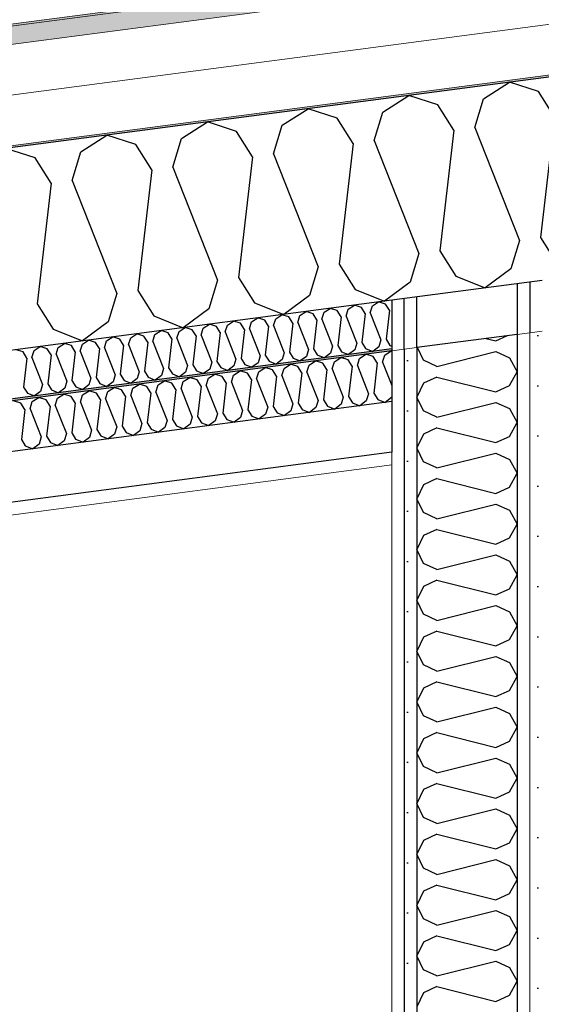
# Model space of a CAD drawing. Header units: millimetres. Extents: x -78869 to -55226, y -2070 to 13065.
# Tile 27 of 74: x -71314 to -70794, y 9209 to 10190. Entities that reach past the tile are written whole.
import ezdxf

# ---------------------------------------------------------------- set-up
doc = ezdxf.new("R2010")
doc.units = ezdxf.units.MM
doc.header["$LTSCALE"] = 0.5
doc.header["$MEASUREMENT"] = 0
doc.linetypes.add('PLINE', pattern=[0])
doc.layers.add('236- Innvendig kledning og overflate(Nye konstruksjoner)', color=7, linetype='Continuous', lineweight=0)
doc.layers.add('262- Taktekking(Nye konstruksjoner)', color=7, linetype='Continuous', lineweight=0)
for name, color, linetype in [('242- Ikke-bærende innervegger (Skravur)(Nye konstruksjoner)', 7, 'Continuous'), ('242- Ikke-bærende innervegger(Nye konstruksjoner)', 7, 'Continuous'), ('256- Faste himlinger og overflatebehandling (Skravur)(Nye konstruksjoner)', 7, 'Continuous'), ('256- Faste himlinger og overflatebehandling(Nye konstruksjoner)', 7, 'Continuous'), ('261- Primærkonstruksjon (tak)', 7, 'Continuous'), ('261- Primærkonstruksjon (tak) (Skravur)', 7, 'Continuous'), ('262- Taktekking (Skravur)(Nye konstruksjoner)', 7, 'Continuous')]:
    doc.layers.add(name, color=color, linetype=linetype)
pattern_1 = [(270, (0, 0), (86.60254, 0), [0, -50]), (270, (43.3, -25), (86.60254, 0), [0, -50])]

# ---------------------------------------------------------------- blocks, each defined once
blk = doc.blocks.new('*X5')
at = {"layer": '261- Primærkonstruksjon (tak) (Skravur)', "linetype": 'PLINE'}
for p, q in [((-70851.6, 10110.75), (-70825.92, 10127.32)), ((-70796.82, 10117.96), (-70825.92, 10127.32)), ((-70951.91, 10097.55), (-70926.22, 10114.11)), ((-70897.12, 10104.76), (-70926.22, 10114.11)), ((-70860.29, 10082.28), (-70851.6, 10110.75)), ((-70781.06, 10092.71), (-70796.82, 10117.96)), ((-71052.22, 10084.34), (-71026.53, 10100.91)), ((-70997.43, 10091.55), (-71026.53, 10100.91)), ((-70881.36, 10079.51), (-70897.12, 10104.76)), ((-70981.67, 10066.3), (-70997.43, 10091.55)), ((-70960.6, 10069.07), (-70951.91, 10097.55)), ((-70781.06, 10092.71), (-70794.82, 9972.57)), ((-71152.52, 10071.13), (-71126.84, 10087.7)), ((-71097.74, 10078.35), (-71126.84, 10087.7)), ((-71060.9, 10055.87), (-71052.22, 10084.34)), ((-70860.29, 10082.28), (-70815.9, 9969.79)), ((-71252.83, 10057.93), (-71227.14, 10074.5)), ((-71198.04, 10065.14), (-71227.14, 10074.5)), ((-71161.21, 10042.66), (-71152.52, 10071.13)), ((-71081.98, 10053.09), (-71097.74, 10078.35)), ((-70881.36, 10079.51), (-70895.13, 9959.36)), ((-71298.35, 10051.94), (-71327.45, 10061.29)), ((-71182.28, 10039.89), (-71198.04, 10065.14)), ((-70981.67, 10066.3), (-70995.44, 9946.16)), ((-70960.6, 10069.07), (-70916.2, 9956.59)), ((-71282.59, 10026.68), (-71298.35, 10051.94)), ((-71261.52, 10029.46), (-71252.83, 10057.93)), ((-71081.98, 10053.09), (-71095.74, 9932.95)), ((-71060.9, 10055.87), (-71016.51, 9943.38)), ((-71161.21, 10042.66), (-71116.82, 9930.18)), ((-71182.28, 10039.89), (-71196.05, 9919.74)), ((-71282.59, 10026.68), (-71296.36, 9906.54)), ((-71261.52, 10029.46), (-71217.12, 9916.97)), ((-70794.82, 9972.57), (-70779.06, 9947.32)), ((-70815.9, 9969.79), (-70824.58, 9941.32)), ((-70916.2, 9956.59), (-70924.89, 9928.12)), ((-70895.13, 9959.36), (-70879.37, 9934.11)), ((-71016.51, 9943.38), (-71025.2, 9914.91)), ((-70995.44, 9946.16), (-70979.68, 9920.9)), ((-71095.74, 9932.95), (-71079.98, 9907.7)), ((-70879.37, 9934.11), (-70849.96, 9922.43)), ((-70824.58, 9941.32), (-70849.96, 9922.43)), ((-71116.82, 9930.18), (-71125.5, 9901.71)), ((-70924.89, 9928.12), (-70950.27, 9909.22)), ((-71217.12, 9916.97), (-71225.81, 9888.5)), ((-71196.05, 9919.74), (-71180.29, 9894.49)), ((-71025.2, 9914.91), (-71050.58, 9896.02)), ((-70979.68, 9920.9), (-70950.27, 9909.22)), ((-71296.36, 9906.54), (-71280.6, 9881.29)), ((-71079.98, 9907.7), (-71050.58, 9896.02)), ((-71180.29, 9894.49), (-71150.88, 9882.81)), ((-71125.5, 9901.71), (-71150.88, 9882.81)), ((-71225.81, 9888.5), (-71251.19, 9869.61)), ((-71280.6, 9881.29), (-71251.19, 9869.61))]:
    blk.add_line(p, q, dxfattribs=at)
blk = doc.blocks.new('*X9')
at = {"layer": '242- Ikke-bærende innervegger (Skravur)(Nye konstruksjoner)', "linetype": 'PLINE'}
for p, q in [((-70839.42, 9869.58), (-70827.65, 9874.93)), ((-70849.39, 9872.07), (-70839.42, 9869.58)), ((-70911.62, 9850.45), (-70917.6, 9863.09)), ((-70898.08, 9844.29), (-70839.42, 9858.95)), ((-70839.42, 9858.95), (-70825.87, 9852.79)), ((-70898.08, 9844.29), (-70911.62, 9850.45)), ((-70825.87, 9852.79), (-70818.16, 9838.97)), ((-70825.87, 9825.16), (-70818.16, 9838.97)), ((-70911.62, 9827.5), (-70918.16, 9813.68)), ((-70898.08, 9833.66), (-70911.62, 9827.5)), ((-70898.08, 9833.66), (-70839.42, 9818.99)), ((-70839.42, 9818.99), (-70825.87, 9825.16)), ((-70911.62, 9799.87), (-70918.16, 9813.68)), ((-70898.08, 9793.7), (-70839.42, 9808.37)), ((-70839.42, 9808.37), (-70825.87, 9802.2)), ((-70898.08, 9793.7), (-70911.62, 9799.87)), ((-70825.87, 9802.2), (-70818.16, 9788.39)), ((-70825.87, 9774.57), (-70818.16, 9788.39)), ((-70911.62, 9776.91), (-70918.16, 9763.09)), ((-70898.08, 9783.07), (-70911.62, 9776.91)), ((-70898.08, 9783.07), (-70839.42, 9768.41)), ((-70839.42, 9768.41), (-70825.87, 9774.57)), ((-70911.62, 9749.28), (-70918.16, 9763.09)), ((-70898.08, 9743.12), (-70839.42, 9757.78)), ((-70839.42, 9757.78), (-70825.87, 9751.62)), ((-70898.08, 9743.12), (-70911.62, 9749.28)), ((-70825.87, 9751.62), (-70818.16, 9737.8)), ((-70825.87, 9723.99), (-70818.16, 9737.8)), ((-70898.08, 9732.49), (-70911.62, 9726.32)), ((-70898.08, 9732.49), (-70839.42, 9717.82)), ((-70911.62, 9726.32), (-70918.16, 9712.51)), ((-70839.42, 9717.82), (-70825.87, 9723.99)), ((-70911.62, 9698.69), (-70918.16, 9712.51)), ((-70898.08, 9692.53), (-70839.42, 9707.19)), ((-70839.42, 9707.19), (-70825.87, 9701.03)), ((-70898.08, 9692.53), (-70911.62, 9698.69)), ((-70825.87, 9701.03), (-70818.16, 9687.22)), ((-70898.08, 9681.9), (-70911.62, 9675.74)), ((-70898.08, 9681.9), (-70839.42, 9667.24)), ((-70825.87, 9673.4), (-70818.16, 9687.22)), ((-70911.62, 9675.74), (-70918.16, 9661.92)), ((-70839.42, 9667.24), (-70825.87, 9673.4)), ((-70911.62, 9648.11), (-70918.16, 9661.92)), ((-70898.08, 9641.94), (-70839.42, 9656.61)), ((-70839.42, 9656.61), (-70825.87, 9650.44)), ((-70825.87, 9650.44), (-70818.16, 9636.63)), ((-70898.08, 9641.94), (-70911.62, 9648.11)), ((-70898.08, 9631.32), (-70911.62, 9625.15)), ((-70898.08, 9631.32), (-70839.42, 9616.65)), ((-70825.87, 9622.82), (-70818.16, 9636.63)), ((-70911.62, 9625.15), (-70918.16, 9611.34)), ((-70839.42, 9616.65), (-70825.87, 9622.82)), ((-70911.62, 9597.52), (-70918.16, 9611.34)), ((-70898.08, 9591.36), (-70839.42, 9606.02)), ((-70839.42, 9606.02), (-70825.87, 9599.86)), ((-70825.87, 9599.86), (-70818.16, 9586.04)), ((-70898.08, 9591.36), (-70911.62, 9597.52)), ((-70898.08, 9580.73), (-70911.62, 9574.57)), ((-70898.08, 9580.73), (-70839.42, 9566.07)), ((-70825.87, 9572.23), (-70818.16, 9586.04)), ((-70911.62, 9574.57), (-70918.16, 9560.75)), ((-70839.42, 9566.07), (-70825.87, 9572.23)), ((-70911.62, 9546.94), (-70918.16, 9560.75)), ((-70898.08, 9540.77), (-70839.42, 9555.44)), ((-70839.42, 9555.44), (-70825.87, 9549.27)), ((-70898.08, 9540.77), (-70911.62, 9546.94)), ((-70825.87, 9549.27), (-70818.16, 9535.46)), ((-70825.87, 9521.64), (-70818.16, 9535.46)), ((-70911.62, 9523.98), (-70918.16, 9510.17)), ((-70898.08, 9530.14), (-70911.62, 9523.98)), ((-70898.08, 9530.14), (-70839.42, 9515.48)), ((-70839.42, 9515.48), (-70825.87, 9521.64)), ((-70911.62, 9496.35), (-70918.16, 9510.17)), ((-70898.08, 9490.19), (-70839.42, 9504.85)), ((-70839.42, 9504.85), (-70825.87, 9498.69)), ((-70898.08, 9490.19), (-70911.62, 9496.35)), ((-70825.87, 9498.69), (-70818.16, 9484.87)), ((-70825.87, 9471.06), (-70818.16, 9484.87)), ((-70911.62, 9473.39), (-70918.16, 9459.58)), ((-70898.08, 9479.56), (-70911.62, 9473.39)), ((-70898.08, 9479.56), (-70839.42, 9464.89)), ((-70839.42, 9464.89), (-70825.87, 9471.06)), ((-70911.62, 9445.76), (-70918.16, 9459.58)), ((-70898.08, 9439.6), (-70839.42, 9454.27)), ((-70839.42, 9454.27), (-70825.87, 9448.1)), ((-70898.08, 9439.6), (-70911.62, 9445.76)), ((-70825.87, 9448.1), (-70818.16, 9434.29)), ((-70825.87, 9420.47), (-70818.16, 9434.29)), ((-70911.62, 9422.81), (-70918.16, 9408.99)), ((-70898.08, 9428.97), (-70911.62, 9422.81)), ((-70898.08, 9428.97), (-70839.42, 9414.31)), ((-70839.42, 9414.31), (-70825.87, 9420.47)), ((-70911.62, 9395.18), (-70918.16, 9408.99)), ((-70898.08, 9389.01), (-70839.42, 9403.68)), ((-70839.42, 9403.68), (-70825.87, 9397.51)), ((-70898.08, 9389.01), (-70911.62, 9395.18)), ((-70825.87, 9397.51), (-70818.16, 9383.7)), ((-70825.87, 9369.89), (-70818.16, 9383.7)), ((-70898.08, 9378.39), (-70911.62, 9372.22)), ((-70898.08, 9378.39), (-70839.42, 9363.72)), ((-70911.62, 9372.22), (-70918.16, 9358.41)), ((-70839.42, 9363.72), (-70825.87, 9369.89)), ((-70911.62, 9344.59), (-70918.16, 9358.41)), ((-70898.08, 9338.43), (-70911.62, 9344.59)), ((-70898.08, 9338.43), (-70839.42, 9353.09)), ((-70839.42, 9353.09), (-70825.87, 9346.93)), ((-70825.87, 9346.93), (-70818.16, 9333.11)), ((-70898.08, 9327.8), (-70911.62, 9321.64)), ((-70898.08, 9327.8), (-70839.42, 9313.14)), ((-70825.87, 9319.3), (-70818.16, 9333.11)), ((-70911.62, 9321.64), (-70918.16, 9307.82)), ((-70839.42, 9313.14), (-70825.87, 9319.3)), ((-70911.62, 9294.01), (-70918.16, 9307.82)), ((-70898.08, 9287.84), (-70839.42, 9302.51)), ((-70839.42, 9302.51), (-70825.87, 9296.34)), ((-70825.87, 9296.34), (-70818.16, 9282.53)), ((-70898.08, 9287.84), (-70911.62, 9294.01)), ((-70898.08, 9277.21), (-70911.62, 9271.05)), ((-70898.08, 9277.21), (-70839.42, 9262.55)), ((-70825.87, 9268.71), (-70818.16, 9282.53)), ((-70911.62, 9271.05), (-70918.16, 9257.24)), ((-70839.42, 9262.55), (-70825.87, 9268.71)), ((-70911.62, 9243.42), (-70918.16, 9257.24)), ((-70898.08, 9237.26), (-70839.42, 9251.92)), ((-70839.42, 9251.92), (-70825.87, 9245.76)), ((-70898.08, 9237.26), (-70911.62, 9243.42)), ((-70825.87, 9245.76), (-70818.16, 9231.94)), ((-70898.08, 9226.63), (-70911.62, 9220.46)), ((-70898.08, 9226.63), (-70839.42, 9211.96)), ((-70825.87, 9218.13), (-70818.16, 9231.94)), ((-70911.62, 9220.46), (-70918.16, 9206.65)), ((-70839.42, 9211.96), (-70825.87, 9218.13))]:
    blk.add_line(p, q, dxfattribs=at)
blk = doc.blocks.new('*X20')
at = {"layer": '256- Faste himlinger og overflatebehandling (Skravur)(Nye konstruksjoner)', "linetype": 'PLINE'}
for p, q in [((-70986.53, 9901.28), (-70980.36, 9905.26)), ((-70973.38, 9903.02), (-70980.36, 9905.26)), ((-70964.54, 9897.62), (-70962.45, 9904.45)), ((-70962.45, 9904.45), (-70956.29, 9908.43)), ((-70949.31, 9906.18), (-70956.29, 9908.43)), ((-70945.52, 9900.12), (-70949.31, 9906.18)), ((-71058.75, 9891.78), (-71052.58, 9895.75)), ((-71045.6, 9893.51), (-71052.58, 9895.75)), ((-71041.82, 9887.45), (-71045.6, 9893.51)), ((-71036.76, 9888.11), (-71034.67, 9894.95)), ((-71034.67, 9894.95), (-71028.51, 9898.92)), ((-71021.53, 9896.68), (-71028.51, 9898.92)), ((-71017.74, 9890.62), (-71021.53, 9896.68)), ((-71012.69, 9891.28), (-71010.6, 9898.12)), ((-71010.6, 9898.12), (-71004.44, 9902.09)), ((-70997.45, 9899.85), (-71004.44, 9902.09)), ((-70993.67, 9893.79), (-70997.45, 9899.85)), ((-70993.67, 9893.79), (-70996.97, 9864.95)), ((-70988.61, 9894.45), (-70986.53, 9901.28)), ((-70988.61, 9894.45), (-70977.96, 9867.45)), ((-70969.6, 9896.96), (-70973.38, 9903.02)), ((-70969.6, 9896.96), (-70972.9, 9868.12)), ((-70964.54, 9897.62), (-70953.88, 9870.62)), ((-70945.52, 9900.12), (-70948.83, 9871.29)), ((-71130.97, 9882.27), (-71124.8, 9886.25)), ((-71117.82, 9884), (-71124.8, 9886.25)), ((-71114.04, 9877.94), (-71117.82, 9884)), ((-71108.98, 9878.61), (-71106.9, 9885.44)), ((-71106.9, 9885.44), (-71100.73, 9889.41)), ((-71093.75, 9887.17), (-71100.73, 9889.41)), ((-71089.96, 9881.11), (-71093.75, 9887.17)), ((-71084.91, 9881.77), (-71082.82, 9888.61)), ((-71082.82, 9888.61), (-71076.66, 9892.58)), ((-71069.67, 9890.34), (-71076.66, 9892.58)), ((-71065.89, 9884.28), (-71069.67, 9890.34)), ((-71065.89, 9884.28), (-71069.19, 9855.44)), ((-71060.83, 9884.94), (-71058.75, 9891.78)), ((-71060.83, 9884.94), (-71050.18, 9857.95)), ((-71041.82, 9887.45), (-71045.12, 9858.61)), ((-71036.76, 9888.11), (-71026.11, 9861.12)), ((-71017.74, 9890.62), (-71021.05, 9861.78)), ((-71012.69, 9891.28), (-71002.03, 9864.29)), ((-71203.19, 9872.76), (-71197.02, 9876.74)), ((-71190.04, 9874.49), (-71197.02, 9876.74)), ((-71186.26, 9868.43), (-71190.04, 9874.49)), ((-71181.2, 9869.1), (-71179.12, 9875.93)), ((-71179.12, 9875.93), (-71172.95, 9879.91)), ((-71165.97, 9877.66), (-71172.95, 9879.91)), ((-71162.19, 9871.6), (-71165.97, 9877.66)), ((-71157.13, 9872.27), (-71155.04, 9879.1)), ((-71155.04, 9879.1), (-71148.88, 9883.08)), ((-71141.89, 9880.83), (-71148.88, 9883.08)), ((-71138.11, 9874.77), (-71141.89, 9880.83)), ((-71138.11, 9874.77), (-71141.42, 9845.94)), ((-71133.05, 9875.44), (-71130.97, 9882.27)), ((-71133.05, 9875.44), (-71122.4, 9848.44)), ((-71114.04, 9877.94), (-71117.34, 9849.1)), ((-71108.98, 9878.61), (-71098.33, 9851.61)), ((-71089.96, 9881.11), (-71093.27, 9852.27)), ((-71084.91, 9881.77), (-71074.25, 9854.78)), ((-71299.48, 9860.08), (-71293.32, 9864.06)), ((-71286.34, 9861.81), (-71293.32, 9864.06)), ((-71275.41, 9863.25), (-71269.25, 9867.23)), ((-71262.26, 9864.98), (-71269.25, 9867.23)), ((-71258.48, 9858.92), (-71262.26, 9864.98)), ((-71253.42, 9859.59), (-71251.34, 9866.42)), ((-71251.34, 9866.42), (-71245.17, 9870.4)), ((-71238.19, 9868.15), (-71245.17, 9870.4)), ((-71234.41, 9862.09), (-71238.19, 9868.15)), ((-71229.35, 9862.76), (-71227.26, 9869.59)), ((-71227.26, 9869.59), (-71221.1, 9873.57)), ((-71214.11, 9871.32), (-71221.1, 9873.57)), ((-71210.33, 9865.26), (-71214.11, 9871.32)), ((-71210.33, 9865.26), (-71213.64, 9836.43)), ((-71205.27, 9865.93), (-71203.19, 9872.76)), ((-71205.27, 9865.93), (-71194.62, 9838.93)), ((-71186.26, 9868.43), (-71189.56, 9839.6)), ((-71181.2, 9869.1), (-71170.55, 9842.1)), ((-71162.19, 9871.6), (-71165.49, 9842.77)), ((-71157.13, 9872.27), (-71146.47, 9845.27)), ((-71002.03, 9864.29), (-71004.12, 9857.45)), ((-70996.97, 9864.95), (-70993.19, 9858.89)), ((-70977.96, 9867.45), (-70980.04, 9860.62)), ((-70972.9, 9868.12), (-70969.12, 9862.06)), ((-70953.88, 9870.62), (-70955.97, 9863.79)), ((-70948.83, 9871.29), (-70945.04, 9865.23)), ((-70945.04, 9865.23), (-70943.16, 9864.48)), ((-71310.41, 9858.64), (-71317.39, 9860.89)), ((-71306.63, 9852.58), (-71310.41, 9858.64)), ((-71301.57, 9853.25), (-71299.48, 9860.08)), ((-71282.55, 9855.75), (-71286.34, 9861.81)), ((-71282.55, 9855.75), (-71285.86, 9826.92)), ((-71277.5, 9856.42), (-71275.41, 9863.25)), ((-71277.5, 9856.42), (-71266.84, 9829.42)), ((-71258.48, 9858.92), (-71261.78, 9830.09)), ((-71253.42, 9859.59), (-71242.77, 9832.59)), ((-71234.41, 9862.09), (-71237.71, 9833.26)), ((-71229.35, 9862.76), (-71218.69, 9835.76)), ((-71074.25, 9854.78), (-71076.34, 9847.94)), ((-71069.19, 9855.44), (-71065.41, 9849.38)), ((-71050.18, 9857.95), (-71052.26, 9851.11)), ((-71045.12, 9858.61), (-71041.34, 9852.55)), ((-71028.19, 9854.28), (-71034.28, 9849.75)), ((-71026.11, 9861.12), (-71028.19, 9854.28)), ((-71021.05, 9861.78), (-71017.27, 9855.72)), ((-71017.27, 9855.72), (-71010.21, 9852.92)), ((-71004.12, 9857.45), (-71010.21, 9852.92)), ((-70993.19, 9858.89), (-70986.13, 9856.09)), ((-70980.04, 9860.62), (-70986.13, 9856.09)), ((-70969.12, 9862.06), (-70962.06, 9859.26)), ((-70955.97, 9863.79), (-70962.06, 9859.26)), ((-71306.63, 9852.58), (-71309.93, 9823.75)), ((-71301.57, 9853.25), (-71290.91, 9826.25)), ((-71146.47, 9845.27), (-71148.56, 9838.44)), ((-71141.42, 9845.94), (-71137.63, 9839.87)), ((-71122.4, 9848.44), (-71124.48, 9841.61)), ((-71117.34, 9849.1), (-71113.56, 9843.04)), ((-71100.41, 9844.78), (-71106.5, 9840.24)), ((-71098.33, 9851.61), (-71100.41, 9844.78)), ((-71093.27, 9852.27), (-71089.49, 9846.21)), ((-71089.49, 9846.21), (-71082.43, 9843.41)), ((-71076.34, 9847.94), (-71082.43, 9843.41)), ((-71065.41, 9849.38), (-71058.36, 9846.58)), ((-71052.26, 9851.11), (-71058.36, 9846.58)), ((-71041.34, 9852.55), (-71034.28, 9849.75)), ((-71218.69, 9835.76), (-71220.78, 9828.93)), ((-71213.64, 9836.43), (-71209.85, 9830.37)), ((-71194.62, 9838.93), (-71196.71, 9832.1)), ((-71189.56, 9839.6), (-71185.78, 9833.54)), ((-71172.63, 9835.27), (-71178.72, 9830.73)), ((-71170.55, 9842.1), (-71172.63, 9835.27)), ((-71165.49, 9842.77), (-71161.71, 9836.71)), ((-71161.71, 9836.71), (-71154.65, 9833.9)), ((-71148.56, 9838.44), (-71154.65, 9833.9)), ((-71137.63, 9839.87), (-71130.58, 9837.07)), ((-71124.48, 9841.61), (-71130.58, 9837.07)), ((-71113.56, 9843.04), (-71106.5, 9840.24)), ((-71290.91, 9826.25), (-71293, 9819.42)), ((-71285.86, 9826.92), (-71282.07, 9820.86)), ((-71266.84, 9829.42), (-71268.93, 9822.59)), ((-71261.78, 9830.09), (-71258, 9824.03)), ((-71244.85, 9825.76), (-71250.94, 9821.22)), ((-71242.77, 9832.59), (-71244.85, 9825.76)), ((-71237.71, 9833.26), (-71233.93, 9827.2)), ((-71233.93, 9827.2), (-71226.87, 9824.39)), ((-71220.78, 9828.93), (-71226.87, 9824.39)), ((-71209.85, 9830.37), (-71202.8, 9827.56)), ((-71196.71, 9832.1), (-71202.8, 9827.56)), ((-71185.78, 9833.54), (-71178.72, 9830.73)), ((-71309.93, 9823.75), (-71306.15, 9817.69)), ((-71306.15, 9817.69), (-71299.09, 9814.89)), ((-71293, 9819.42), (-71299.09, 9814.89)), ((-71282.07, 9820.86), (-71275.02, 9818.06)), ((-71268.93, 9822.59), (-71275.02, 9818.06)), ((-71258, 9824.03), (-71250.94, 9821.22))]:
    blk.add_line(p, q, dxfattribs=at)
blk = doc.blocks.new('*X21')
at = {"layer": '256- Faste himlinger og overflatebehandling (Skravur)(Nye konstruksjoner)', "linetype": 'PLINE'}
for p, q in [((-70975.24, 9852.21), (-70968.82, 9856.35)), ((-70961.55, 9854.01), (-70968.82, 9856.35)), ((-70952.34, 9848.39), (-70950.17, 9855.51)), ((-70950.17, 9855.51), (-70943.74, 9859.65)), ((-70943.16, 9859.46), (-70943.74, 9859.65)), ((-71050.47, 9842.3), (-71044.05, 9846.45)), ((-71036.78, 9844.11), (-71044.05, 9846.45)), ((-71027.57, 9838.49), (-71025.4, 9845.6)), ((-71025.4, 9845.6), (-71018.97, 9849.75)), ((-71011.7, 9847.41), (-71018.97, 9849.75)), ((-71007.76, 9841.09), (-71011.7, 9847.41)), ((-71002.49, 9841.79), (-71000.32, 9848.91)), ((-71000.32, 9848.91), (-70993.9, 9853.05)), ((-70986.62, 9850.71), (-70993.9, 9853.05)), ((-70982.68, 9844.4), (-70986.62, 9850.71)), ((-70982.68, 9844.4), (-70986.12, 9814.36)), ((-70977.41, 9845.09), (-70975.24, 9852.21)), ((-70977.41, 9845.09), (-70966.32, 9816.97)), ((-70957.61, 9847.7), (-70961.55, 9854.01)), ((-70957.61, 9847.7), (-70961.05, 9817.66)), ((-70952.34, 9848.39), (-70943.16, 9825.13)), ((-71125.7, 9832.4), (-71119.28, 9836.54)), ((-71112.01, 9834.2), (-71119.28, 9836.54)), ((-71102.8, 9828.58), (-71100.63, 9835.7)), ((-71100.63, 9835.7), (-71094.2, 9839.84)), ((-71086.93, 9837.5), (-71094.2, 9839.84)), ((-71082.99, 9831.19), (-71086.93, 9837.5)), ((-71077.72, 9831.88), (-71075.55, 9839)), ((-71075.55, 9839), (-71069.13, 9843.14)), ((-71061.85, 9840.8), (-71069.13, 9843.14)), ((-71057.91, 9834.49), (-71061.85, 9840.8)), ((-71057.91, 9834.49), (-71061.35, 9804.46)), ((-71052.64, 9835.19), (-71050.47, 9842.3)), ((-71052.64, 9835.19), (-71041.55, 9807.06)), ((-71032.84, 9837.79), (-71036.78, 9844.11)), ((-71032.84, 9837.79), (-71036.28, 9807.76)), ((-71027.57, 9838.49), (-71016.47, 9810.36)), ((-71007.76, 9841.09), (-71011.2, 9811.06)), ((-71002.49, 9841.79), (-70991.39, 9813.67)), ((-71200.93, 9822.49), (-71194.51, 9826.64)), ((-71187.24, 9824.3), (-71194.51, 9826.64)), ((-71178.03, 9818.68), (-71175.86, 9825.8)), ((-71175.86, 9825.8), (-71169.43, 9829.94)), ((-71162.16, 9827.6), (-71169.43, 9829.94)), ((-71158.22, 9821.29), (-71162.16, 9827.6)), ((-71152.95, 9821.98), (-71150.78, 9829.1)), ((-71150.78, 9829.1), (-71144.36, 9833.24)), ((-71137.08, 9830.9), (-71144.36, 9833.24)), ((-71133.14, 9824.59), (-71137.08, 9830.9)), ((-71127.87, 9825.28), (-71125.7, 9832.4)), ((-71127.87, 9825.28), (-71116.78, 9797.16)), ((-71108.07, 9827.89), (-71112.01, 9834.2)), ((-71108.07, 9827.89), (-71111.51, 9797.85)), ((-71102.8, 9828.58), (-71091.7, 9800.46)), ((-71082.99, 9831.19), (-71086.43, 9801.15)), ((-71077.72, 9831.88), (-71066.62, 9803.76)), ((-71276.16, 9812.59), (-71269.74, 9816.73)), ((-71262.47, 9814.39), (-71269.74, 9816.73)), ((-71253.26, 9808.77), (-71251.09, 9815.89)), ((-71251.09, 9815.89), (-71244.66, 9820.03)), ((-71237.39, 9817.69), (-71244.66, 9820.03)), ((-71233.45, 9811.38), (-71237.39, 9817.69)), ((-71228.18, 9812.08), (-71226.01, 9819.19)), ((-71226.01, 9819.19), (-71219.59, 9823.34)), ((-71212.31, 9821), (-71219.59, 9823.34)), ((-71208.37, 9814.68), (-71212.31, 9821)), ((-71203.1, 9815.38), (-71200.93, 9822.49)), ((-71203.1, 9815.38), (-71192.01, 9787.25)), ((-71183.3, 9817.98), (-71187.24, 9824.3)), ((-71183.3, 9817.98), (-71186.74, 9787.95)), ((-71178.03, 9818.68), (-71166.93, 9790.56)), ((-71158.22, 9821.29), (-71161.66, 9791.25)), ((-71152.95, 9821.98), (-71141.85, 9793.86)), ((-71133.14, 9824.59), (-71136.58, 9794.55)), ((-70966.32, 9816.97), (-70968.49, 9809.85)), ((-70961.05, 9817.66), (-70957.11, 9811.35)), ((-71312.62, 9807.79), (-71319.89, 9810.13)), ((-71308.68, 9801.48), (-71312.62, 9807.79)), ((-71303.41, 9802.17), (-71301.24, 9809.29)), ((-71301.24, 9809.29), (-71294.82, 9813.43)), ((-71287.54, 9811.09), (-71294.82, 9813.43)), ((-71283.6, 9804.78), (-71287.54, 9811.09)), ((-71278.33, 9805.47), (-71276.16, 9812.59)), ((-71278.33, 9805.47), (-71267.24, 9777.35)), ((-71258.53, 9808.08), (-71262.47, 9814.39)), ((-71258.53, 9808.08), (-71261.97, 9778.04)), ((-71253.26, 9808.77), (-71242.16, 9780.65)), ((-71233.45, 9811.38), (-71236.89, 9781.35)), ((-71228.18, 9812.08), (-71217.08, 9783.95)), ((-71208.37, 9814.68), (-71211.81, 9784.65)), ((-71041.55, 9807.06), (-71043.72, 9799.95)), ((-71036.28, 9807.76), (-71032.34, 9801.44)), ((-71016.47, 9810.36), (-71018.64, 9803.25)), ((-71011.2, 9811.06), (-71007.26, 9804.75)), ((-70993.56, 9806.55), (-70999.91, 9801.82)), ((-70991.39, 9813.67), (-70993.56, 9806.55)), ((-70986.12, 9814.36), (-70982.18, 9808.05)), ((-70982.18, 9808.05), (-70974.83, 9805.13)), ((-70968.49, 9809.85), (-70974.83, 9805.13)), ((-70957.11, 9811.35), (-70949.76, 9808.43)), ((-70943.41, 9813.15), (-70949.76, 9808.43)), ((-70943.16, 9813.98), (-70943.41, 9813.15)), ((-71308.68, 9801.48), (-71312.12, 9771.44)), ((-71303.41, 9802.17), (-71292.31, 9774.05)), ((-71283.6, 9804.78), (-71287.04, 9774.74)), ((-71116.78, 9797.16), (-71118.95, 9790.04)), ((-71111.51, 9797.85), (-71107.57, 9791.54)), ((-71091.7, 9800.46), (-71093.87, 9793.34)), ((-71086.43, 9801.15), (-71082.49, 9794.84)), ((-71068.79, 9796.64), (-71075.14, 9791.92)), ((-71066.62, 9803.76), (-71068.79, 9796.64)), ((-71061.35, 9804.46), (-71057.41, 9798.14)), ((-71057.41, 9798.14), (-71050.06, 9795.22)), ((-71043.72, 9799.95), (-71050.06, 9795.22)), ((-71032.34, 9801.44), (-71024.99, 9798.52)), ((-71018.64, 9803.25), (-71024.99, 9798.52)), ((-71007.26, 9804.75), (-70999.91, 9801.82)), ((-71192.01, 9787.25), (-71194.18, 9780.14)), ((-71186.74, 9787.95), (-71182.8, 9781.64)), ((-71166.93, 9790.56), (-71169.1, 9783.44)), ((-71161.66, 9791.25), (-71157.72, 9784.94)), ((-71144.02, 9786.74), (-71150.37, 9782.02)), ((-71141.85, 9793.86), (-71144.02, 9786.74)), ((-71136.58, 9794.55), (-71132.64, 9788.24)), ((-71132.64, 9788.24), (-71125.29, 9785.32)), ((-71118.95, 9790.04), (-71125.29, 9785.32)), ((-71107.57, 9791.54), (-71100.22, 9788.62)), ((-71093.87, 9793.34), (-71100.22, 9788.62)), ((-71082.49, 9794.84), (-71075.14, 9791.92)), ((-71267.24, 9777.35), (-71269.41, 9770.23)), ((-71261.97, 9778.04), (-71258.03, 9771.73)), ((-71242.16, 9780.65), (-71244.33, 9773.53)), ((-71236.89, 9781.35), (-71232.95, 9775.03)), ((-71219.25, 9776.84), (-71225.6, 9772.11)), ((-71217.08, 9783.95), (-71219.25, 9776.84)), ((-71211.81, 9784.65), (-71207.87, 9778.33)), ((-71207.87, 9778.33), (-71200.52, 9775.41)), ((-71194.18, 9780.14), (-71200.52, 9775.41)), ((-71182.8, 9781.64), (-71175.45, 9778.72)), ((-71169.1, 9783.44), (-71175.45, 9778.72)), ((-71157.72, 9784.94), (-71150.37, 9782.02)), ((-71312.12, 9771.44), (-71308.18, 9765.13)), ((-71294.48, 9766.93), (-71300.83, 9762.21)), ((-71292.31, 9774.05), (-71294.48, 9766.93)), ((-71287.04, 9774.74), (-71283.1, 9768.43)), ((-71283.1, 9768.43), (-71275.75, 9765.51)), ((-71269.41, 9770.23), (-71275.75, 9765.51)), ((-71258.03, 9771.73), (-71250.68, 9768.81)), ((-71244.33, 9773.53), (-71250.68, 9768.81)), ((-71232.95, 9775.03), (-71225.6, 9772.11)), ((-71308.18, 9765.13), (-71300.83, 9762.21))]:
    blk.add_line(p, q, dxfattribs=at)

msp = doc.modelspace()

# ---------------------------------------------------------------- hatches: boundary and pattern name
at = {"layer": '242- Ikke-bærende innervegger (Skravur)(Nye konstruksjoner)', "linetype": 'Continuous'}
h = msp.add_hatch(dxfattribs=at)
h.set_pattern_fill('Gips', color=256, style=0, pattern_type=2)
h.set_pattern_definition(pattern_1)
h.paths.add_polyline_path([(-70818.16, 9876.18), (-70818.16, 6850), (-70805.66, 6850), (-70805.66, 9877.83)])
h = msp.add_hatch(dxfattribs=at)
h.set_pattern_fill('Gips', color=256, style=0, pattern_type=2)
h.set_pattern_definition(pattern_1)
h.paths.add_polyline_path([(-70805.66, 9877.83), (-70805.66, 6850), (-70793.16, 6850), (-70793.16, 9879.48)])
h = msp.add_hatch(dxfattribs=at)
h.set_pattern_fill('Gips', color=256, style=0, pattern_type=2)
h.set_pattern_definition(pattern_1)
h.paths.add_polyline_path([(-70943.16, 9859.73), (-70943.16, 6850), (-70930.66, 6850), (-70930.66, 9861.37)])
h = msp.add_hatch(dxfattribs=at)
h.set_pattern_fill('Gips', color=256, style=0, pattern_type=2)
h.set_pattern_definition(pattern_1)
h.paths.add_polyline_path([(-70930.66, 9861.37), (-70930.66, 6850), (-70918.16, 6850), (-70918.16, 9863.02)])
at = {"layer": '256- Faste himlinger og overflatebehandling (Skravur)(Nye konstruksjoner)', "linetype": 'Continuous'}
msp.add_hatch(color=256, dxfattribs=at).paths.add_polyline_path([(-75005.66, 9326.91), (-75005.66, 9324.89), (-70943.16, 9859.73), (-70943.16, 9861.74)])
h = msp.add_hatch(dxfattribs=at)
h.set_pattern_fill('Gips', color=256, style=0, pattern_type=2)
h.set_pattern_definition([(7.5, (0, 0), (-11.3039, 85.86164), [0, -50]), (7.5, (19.13, 46.19), (-11.3039, 85.86164), [0, -50])])
h.paths.add_polyline_path([(-70943.16, 9758.86), (-75005.66, 9224.03), (-75005.66, 9211.42), (-70943.16, 9746.26)])
at = {"layer": '262- Taktekking (Skravur)(Nye konstruksjoner)', "linetype": 'Continuous'}
msp.add_hatch(color=256, dxfattribs=at).paths.add_polyline_path([(-75568.16, 9624.03), (-61278.16, 11505.34), (-61278.16, 11507.36), (-65313.22, 10976.13), (-65360.07, 10969.97), (-65391.63, 10965.81), (-75568.16, 9626.04)])
h = msp.add_hatch(dxfattribs=at)
h.set_pattern_fill('Prikker_tett', color=256, style=0, pattern_type=2)
h.set_pattern_definition([(0, (0, 0), (0, 43.30127), [0, -25]), (0, (12.5, 21.65), (0, 43.30127), [0, -25])])
h.paths.add_polyline_path([(-75568.16, 9502.99), (-64944.46, 10901.63), (-63440.38, 11099.65), (-62757.84, 11189.5), (-61328.16, 11377.72), (-61328.16, 11379.74), (-75568.16, 9505.01)])
at = {"layer": '262- Taktekking(Nye konstruksjoner)', "linetype": 'Continuous'}
msp.add_hatch(color=256, dxfattribs=at).paths.add_polyline_path([(-75568.16, 9605.87), (-61278.16, 11487.19), (-61278.16, 11505.34), (-75568.16, 9624.03)])

# ---------------------------------------------------------------- linework, layer by layer
at = {"layer": '236- Innvendig kledning og overflate(Nye konstruksjoner)', "linetype": 'PLINE'}
for p, q in [((-70805.66, 9877.83), (-70805.66, 6850)), ((-70943.16, 9758.86), (-70943.16, 9746.26)), ((-70943.16, 9746.26), (-75005.66, 9211.42)), ((-70943.16, 9746.26), (-70943.16, 6850))]:
    msp.add_line(p, q, dxfattribs=at)
at = {"layer": '236- Innvendig kledning og overflate(Nye konstruksjoner)', "linetype": 'PLINE', "flags": 128}
for points in [[(-70793.16, 9879.48), (-70805.66, 9877.83), (-70818.16, 9876.18)], [(-70918.16, 9863.02), (-70930.66, 9861.37), (-70943.16, 9859.73)]]:
    msp.add_lwpolyline(points, dxfattribs=at)
at = {"layer": '242- Ikke-bærende innervegger(Nye konstruksjoner)', "linetype": 'PLINE'}
for p, q in [((-70818.16, 9926.62), (-70818.16, 9876.18)), ((-70805.66, 9928.26), (-70805.66, 9877.83)), ((-70918.16, 9863.02), (-70918.16, 9913.45)), ((-70930.66, 9861.37), (-70930.66, 9911.8)), ((-70818.16, 9876.18), (-70918.16, 9863.02)), ((-70818.16, 9876.18), (-70818.16, 6850)), ((-70930.66, 9861.37), (-70930.66, 6850)), ((-70918.16, 9863.02), (-70918.16, 6850))]:
    msp.add_line(p, q, dxfattribs=at)
at = {"layer": '256- Faste himlinger og overflatebehandling(Nye konstruksjoner)', "linetype": 'PLINE'}
for p, q in [((-70943.16, 9861.74), (-75005.66, 9326.91)), ((-70943.16, 9859.73), (-75005.66, 9324.89)), ((-70943.16, 9809.3), (-75005.66, 9274.46)), ((-70943.16, 9758.86), (-75005.66, 9224.03))]:
    msp.add_line(p, q, dxfattribs=at)
at = {"layer": '256- Faste himlinger og overflatebehandling(Nye konstruksjoner)', "linetype": 'PLINE', "flags": 128}
for points in [[(-70943.16, 9910.16), (-70943.16, 9861.74), (-70943.16, 9859.73)], [(-70943.16, 9859.73), (-70943.16, 9809.3), (-70943.16, 9758.86)]]:
    msp.add_lwpolyline(points, dxfattribs=at)
at = {"layer": '261- Primærkonstruksjon (tak)', "linetype": 'PLINE'}
for p, q in [((-61328.16, 11377.72), (-75218.16, 9549.07)), ((-70793.16, 9929.91), (-70943.16, 9910.16)), ((-70943.16, 9910.16), (-75005.66, 9375.32))]:
    msp.add_line(p, q, dxfattribs=at)
at = {"layer": '262- Taktekking(Nye konstruksjoner)', "linetype": 'PLINE'}
for p, q in [((-61278.16, 11507.36), (-75568.16, 9626.04)), ((-61278.16, 11505.34), (-75568.16, 9624.03)), ((-61278.16, 11487.19), (-75568.16, 9605.87)), ((-61278.16, 11436.76), (-75568.16, 9555.44)), ((-61278.16, 11386.32), (-75568.16, 9505.01))]:
    msp.add_line(p, q, dxfattribs=at)

# ---------------------------------------------------------------- block references
at = {"layer": '242- Ikke-bærende innervegger(Nye konstruksjoner)'}
msp.add_blockref('*X9', (0, 0), dxfattribs=at)
at = {"layer": '256- Faste himlinger og overflatebehandling(Nye konstruksjoner)'}
for name in ['*X20', '*X21']:
    msp.add_blockref(name, (0, 0), dxfattribs=at)
at = {"layer": '261- Primærkonstruksjon (tak)'}
msp.add_blockref('*X5', (0, 0), dxfattribs=at)

doc.saveas('drawing.dxf')
